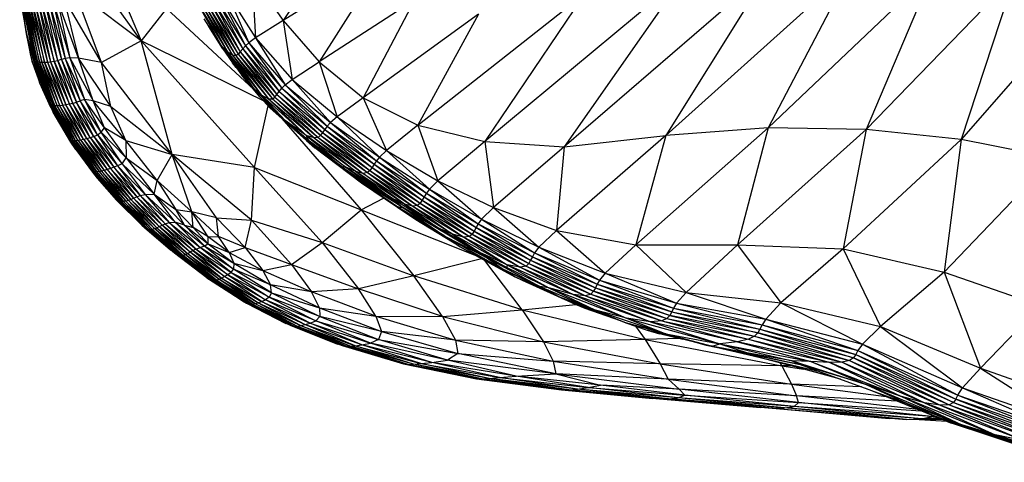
# Paper-space layout '_Inferior' of a CAD drawing. Header units: millimetres. Extents: x -50 to 1200, y -138 to 1808.
# Tile 9 of 26: x 420 to 493, y -130 to -97. Entities that reach past the tile are written whole.
import ezdxf

# ---------------------------------------------------------------- set-up
doc = ezdxf.new("R2010")
doc.units = ezdxf.units.MM

psp = doc.layouts.new('_Inferior')

# ---------------------------------------------------------------- linework, layer by layer
at = {"color": 7, "linetype": 'Continuous', "lineweight": 25}
for p, q in [((423.352, -85.017), (429.234, -98.8)), ((444.847, -89.536), (439.657, -97.309)), ((429.234, -98.8), (423.504, -90.789)), ((447.205, -92.632), (439.657, -97.309)), ((447.205, -92.632), (442.302, -100.342)), ((475.314, -93.627), (460.279, -106.581)), ((481.379, -93.502), (467.745, -105.741)), ((475.314, -93.627), (467.745, -105.741)), ((481.379, -93.502), (475.241, -105.184)), ((487.382, -93.658), (475.241, -105.184)), ((487.382, -93.658), (482.438, -105.307)), ((437.373, -94.099), (437.629, -98.579)), ((437.373, -94.099), (439.657, -97.309)), ((469.035, -94.083), (454.457, -106.179)), ((469.035, -94.083), (460.279, -106.581)), ((493.364, -94.056), (482.438, -105.307)), ((493.364, -94.056), (489.422, -106.037)), ((499.551, -94.466), (489.422, -106.037)), ((420.803, -98.28), (420.315, -95.141)), ((429.234, -98.8), (424.341, -95.12)), ((426.309, -100.401), (424.341, -95.12)), ((435.499, -95.24), (437.629, -98.579)), ((435.499, -95.24), (437.13, -98.94)), ((449.539, -104.991), (461.818, -95.3)), ((461.818, -95.3), (454.457, -106.179)), ((420.541, -95.886), (421.492, -100.304)), ((420.541, -95.886), (421.412, -100.326)), ((420.619, -95.919), (421.611, -100.335)), ((420.619, -95.919), (421.492, -100.304)), ((420.728, -95.964), (421.758, -100.36)), ((421.611, -100.335), (420.728, -95.964)), ((420.865, -95.999), (421.931, -100.374)), ((421.758, -100.36), (420.865, -95.999)), ((421.03, -96.022), (422.129, -100.374)), ((421.931, -100.374), (421.03, -96.022)), ((421.221, -96.032), (422.349, -100.362)), ((422.129, -100.374), (421.221, -96.032)), ((421.436, -96.029), (422.588, -100.336)), ((421.436, -96.029), (422.349, -100.362)), ((421.672, -96.012), (422.842, -100.296)), ((421.672, -96.012), (422.588, -100.336)), ((423.109, -100.244), (421.925, -95.983)), ((422.842, -100.296), (421.925, -95.983)), ((422.19, -95.94), (423.382, -100.179)), ((423.109, -100.244), (422.19, -95.94)), ((422.464, -95.886), (423.663, -100.102)), ((422.464, -95.886), (423.382, -100.179)), ((422.745, -95.821), (424.003, -100.042)), ((422.745, -95.821), (423.663, -100.102)), ((424.623, -100.066), (423.056, -95.742)), ((423.056, -95.742), (424.003, -100.042)), ((426.309, -100.401), (423.515, -95.586)), ((423.515, -95.586), (424.623, -100.066)), ((433.296, -95.914), (435.564, -99.604)), ((433.296, -95.914), (435.108, -99.144)), ((434.574, -95.98), (436.683, -99.39)), ((434.574, -95.98), (436.505, -99.598)), ((434.787, -95.775), (436.886, -99.171)), ((434.787, -95.775), (436.683, -99.39)), ((435.035, -95.56), (437.13, -98.94)), ((435.035, -95.56), (436.886, -99.171)), ((449.304, -95.817), (442.302, -100.342)), ((449.304, -95.817), (445.537, -102.989)), ((420.479, -96.396), (420.803, -98.28)), ((420.512, -96.133), (421.412, -100.326)), ((420.512, -96.133), (421.455, -100.734)), ((420.803, -98.28), (420.512, -96.133)), ((431.095, -96.422), (429.234, -98.8)), ((437.492, -102.367), (431.095, -96.422)), ((433.785, -96.365), (435.931, -99.864)), ((433.785, -96.365), (435.564, -99.604)), ((434.043, -96.448), (436.178, -99.899)), ((434.043, -96.448), (435.931, -99.864)), ((434.219, -96.348), (436.347, -99.781)), ((434.219, -96.348), (436.178, -99.899)), ((434.386, -96.176), (436.505, -99.598)), ((434.386, -96.176), (436.347, -99.781)), ((435.108, -99.144), (433.846, -97.199)), ((439.657, -97.309), (437.629, -98.579)), ((439.657, -97.309), (440.315, -101.636)), ((439.657, -97.309), (442.302, -100.342)), ((454.001, -96.859), (445.537, -102.989)), ((454.001, -96.859), (449.539, -104.991)), ((420.803, -98.28), (421.455, -100.734)), ((421.254, -100.414), (420.803, -98.28)), ((435.219, -99.4), (434.2, -97.744)), ((420.921, -98.839), (421.086, -99.754)), ((429.234, -98.8), (426.309, -100.401)), ((431.51, -107.132), (429.234, -98.8)), ((437.547, -108.084), (429.234, -98.8)), ((438.209, -103.2), (429.234, -98.8)), ((437.13, -98.94), (436.886, -99.171)), ((437.629, -98.579), (437.13, -98.94)), ((437.13, -98.94), (439.799, -102.03)), ((437.13, -98.94), (439.561, -102.277)), ((437.629, -98.579), (440.315, -101.636)), ((437.629, -98.579), (439.799, -102.03)), ((435.564, -99.604), (435.108, -99.144)), ((437.525, -102.34), (435.108, -99.144)), ((435.108, -99.144), (436.606, -101.289)), ((435.219, -99.4), (436.606, -101.289)), ((435.219, -99.4), (435.94, -100.412)), ((435.564, -99.604), (438.048, -102.755)), ((435.564, -99.604), (437.525, -102.34)), ((435.931, -99.864), (435.564, -99.604)), ((436.505, -99.598), (436.347, -99.781)), ((436.683, -99.39), (436.505, -99.598)), ((436.505, -99.598), (439.198, -102.728)), ((436.505, -99.598), (439.046, -102.923)), ((436.886, -99.171), (436.683, -99.39)), ((436.683, -99.39), (439.367, -102.509)), ((436.683, -99.39), (439.198, -102.728)), ((436.886, -99.171), (439.561, -102.277)), ((436.886, -99.171), (439.367, -102.509)), ((421.086, -99.754), (421.254, -100.414)), ((421.254, -100.414), (421.789, -101.91)), ((421.412, -100.326), (421.492, -100.304)), ((421.455, -100.734), (421.412, -100.326)), ((421.412, -100.326), (422.649, -103.542)), ((421.412, -100.326), (422.607, -103.617)), ((421.492, -100.304), (421.611, -100.335)), ((421.492, -100.304), (422.761, -103.556)), ((421.492, -100.304), (422.649, -103.542)), ((421.611, -100.335), (421.758, -100.36)), ((421.611, -100.335), (422.904, -103.572)), ((421.611, -100.335), (422.761, -103.556)), ((421.758, -100.36), (421.931, -100.374)), ((421.758, -100.36), (423.073, -103.577)), ((422.904, -103.572), (421.758, -100.36)), ((421.931, -100.374), (422.129, -100.374)), ((421.931, -100.374), (423.265, -103.568)), ((423.073, -103.577), (421.931, -100.374)), ((422.129, -100.374), (422.349, -100.362)), ((422.129, -100.374), (423.479, -103.545)), ((423.265, -103.568), (422.129, -100.374)), ((422.349, -100.362), (422.588, -100.336)), ((422.349, -100.362), (423.712, -103.507)), ((422.349, -100.362), (423.479, -103.545)), ((422.588, -100.336), (422.842, -100.296)), ((422.588, -100.336), (423.959, -103.456)), ((422.588, -100.336), (423.712, -103.507)), ((422.842, -100.296), (423.109, -100.244)), ((422.842, -100.296), (424.217, -103.392)), ((423.959, -103.456), (422.842, -100.296)), ((423.382, -100.179), (423.109, -100.244)), ((423.109, -100.244), (424.483, -103.313)), ((424.217, -103.392), (423.109, -100.244)), ((423.663, -100.102), (423.382, -100.179)), ((423.382, -100.179), (424.754, -103.212)), ((423.382, -100.179), (424.483, -103.313)), ((424.003, -100.042), (423.663, -100.102)), ((423.663, -100.102), (425.06, -103.099)), ((423.663, -100.102), (424.754, -103.212)), ((424.623, -100.066), (424.003, -100.042)), ((424.003, -100.042), (425.7, -103.21)), ((424.003, -100.042), (425.06, -103.099)), ((426.309, -100.401), (424.623, -100.066)), ((427.013, -103.608), (424.623, -100.066)), ((425.7, -103.21), (424.623, -100.066)), ((431.51, -107.132), (426.309, -100.401)), ((427.013, -103.608), (426.309, -100.401)), ((436.178, -99.899), (435.931, -99.864)), ((435.931, -99.864), (438.586, -103.058)), ((435.931, -99.864), (438.048, -102.755)), ((436.208, -100.747), (435.94, -100.412)), ((436.347, -99.781), (436.178, -99.899)), ((436.178, -99.899), (438.873, -103.06)), ((436.178, -99.899), (438.586, -103.058)), ((436.347, -99.781), (439.046, -102.923)), ((436.347, -99.781), (438.873, -103.06)), ((440.315, -101.636), (442.302, -100.342)), ((442.302, -100.342), (443.62, -104.37)), ((442.302, -100.342), (445.537, -102.989)), ((421.455, -100.734), (422.607, -103.617)), ((422.774, -104.04), (421.455, -100.734)), ((421.789, -101.91), (421.455, -100.734)), ((437.956, -102.93), (436.606, -101.289)), ((437.525, -102.34), (436.606, -101.289)), ((439.799, -102.03), (440.315, -101.636)), ((440.315, -101.636), (443.62, -104.37)), ((440.315, -101.636), (443.117, -104.792)), ((421.789, -101.91), (422.774, -104.04)), ((422.605, -103.7), (421.789, -101.91)), ((438.048, -102.755), (437.525, -102.34)), ((439.797, -104.635), (437.525, -102.34)), ((439.198, -102.728), (439.367, -102.509)), ((439.367, -102.509), (439.561, -102.277)), ((439.367, -102.509), (442.707, -105.297)), ((439.367, -102.509), (442.545, -105.526)), ((439.561, -102.277), (439.799, -102.03)), ((439.561, -102.277), (442.889, -105.054)), ((439.561, -102.277), (442.707, -105.297)), ((439.799, -102.03), (443.117, -104.792)), ((439.799, -102.03), (442.889, -105.054)), ((422.205, -102.824), (422.282, -103.019)), ((422.282, -103.019), (422.605, -103.7)), ((424.483, -103.313), (424.217, -103.392)), ((424.754, -103.212), (424.483, -103.313)), ((426.021, -105.7), (424.483, -103.313)), ((425.751, -105.811), (424.483, -103.313)), ((425.06, -103.099), (424.754, -103.212)), ((426.291, -105.51), (424.754, -103.212)), ((426.021, -105.7), (424.754, -103.212)), ((425.7, -103.21), (425.06, -103.099)), ((426.291, -105.51), (425.06, -103.099)), ((426.537, -105.192), (425.06, -103.099)), ((427.013, -103.608), (425.7, -103.21)), ((426.537, -105.192), (425.7, -103.21)), ((428.11, -106.108), (425.7, -103.21)), ((437.956, -102.93), (440.371, -105.18)), ((441.362, -106.119), (437.956, -102.93)), ((438.681, -103.705), (437.956, -102.93)), ((441.332, -105.747), (438.048, -102.755)), ((438.048, -102.755), (439.797, -104.635)), ((438.048, -102.755), (438.586, -103.058)), ((438.586, -103.058), (438.873, -103.06)), ((438.586, -103.058), (441.919, -105.926)), ((438.586, -103.058), (441.332, -105.747)), ((438.873, -103.06), (439.046, -102.923)), ((438.873, -103.06), (442.218, -105.885)), ((438.873, -103.06), (441.919, -105.926)), ((439.046, -102.923), (439.198, -102.728)), ((439.046, -102.923), (442.395, -105.732)), ((439.046, -102.923), (442.218, -105.885)), ((439.198, -102.728), (442.545, -105.526)), ((439.198, -102.728), (442.395, -105.732)), ((445.537, -102.989), (443.62, -104.37)), ((445.537, -102.989), (447.232, -106.839)), ((445.537, -102.989), (449.539, -104.991)), ((422.605, -103.7), (422.669, -103.813)), ((422.649, -103.542), (422.607, -103.617)), ((422.607, -103.617), (422.774, -104.04)), ((424.04, -106.099), (422.607, -103.617)), ((424.072, -106.233), (422.607, -103.617)), ((422.761, -103.556), (422.649, -103.542)), ((424.125, -106.094), (422.649, -103.542)), ((424.04, -106.099), (422.649, -103.542)), ((422.904, -103.572), (422.761, -103.556)), ((424.253, -106.106), (422.761, -103.556)), ((424.125, -106.094), (422.761, -103.556)), ((424.072, -106.233), (422.774, -104.04)), ((422.774, -104.04), (423.405, -105.111)), ((423.073, -103.577), (422.904, -103.572)), ((424.408, -106.108), (422.904, -103.572)), ((424.253, -106.106), (422.904, -103.572)), ((423.265, -103.568), (423.073, -103.577)), ((424.588, -106.095), (423.073, -103.577)), ((424.408, -106.108), (423.073, -103.577)), ((423.479, -103.545), (423.265, -103.568)), ((424.789, -106.067), (423.265, -103.568)), ((424.588, -106.095), (423.265, -103.568)), ((423.712, -103.507), (423.479, -103.545)), ((425.008, -106.024), (423.479, -103.545)), ((424.789, -106.067), (423.479, -103.545)), ((423.959, -103.456), (423.712, -103.507)), ((425.244, -105.967), (423.712, -103.507)), ((425.008, -106.024), (423.712, -103.507)), ((424.217, -103.392), (423.959, -103.456)), ((425.492, -105.896), (423.959, -103.456)), ((425.244, -105.967), (423.959, -103.456)), ((425.751, -105.811), (424.217, -103.392)), ((425.492, -105.896), (424.217, -103.392)), ((427.013, -103.608), (431.51, -107.132)), ((428.11, -106.108), (427.013, -103.608)), ((437.547, -108.084), (438.552, -103.567)), ((441.362, -106.119), (438.681, -103.705)), ((439.552, -104.489), (445.391, -111.184)), ((441.332, -105.747), (439.797, -104.635)), ((441.522, -106.101), (439.797, -104.635)), ((439.797, -104.635), (440.371, -105.18)), ((443.117, -104.792), (442.889, -105.054)), ((443.62, -104.37), (443.117, -104.792)), ((443.117, -104.792), (446.716, -107.324)), ((443.117, -104.792), (446.501, -107.601)), ((443.62, -104.37), (447.232, -106.839)), ((443.62, -104.37), (446.716, -107.324)), ((423.455, -105.19), (423.405, -105.111)), ((426.021, -105.7), (426.291, -105.51)), ((426.291, -105.51), (426.537, -105.192)), ((428.127, -107.382), (426.291, -105.51)), ((427.839, -107.826), (426.291, -105.51)), ((428.11, -106.108), (426.537, -105.192)), ((428.127, -107.382), (426.537, -105.192)), ((441.522, -106.101), (440.371, -105.18)), ((441.362, -106.119), (440.371, -105.18)), ((442.707, -105.297), (442.545, -105.526)), ((442.889, -105.054), (442.707, -105.297)), ((442.707, -105.297), (446.33, -107.855)), ((442.707, -105.297), (446.176, -108.094)), ((442.889, -105.054), (446.501, -107.601)), ((442.889, -105.054), (446.33, -107.855)), ((449.539, -104.991), (447.232, -106.839)), ((449.539, -104.991), (454.457, -106.179)), ((449.539, -104.991), (451.015, -109.066)), ((475.241, -105.184), (465.547, -113.762)), ((475.241, -105.184), (467.745, -105.741)), ((475.241, -105.184), (472.996, -113.754)), ((482.438, -105.307), (472.996, -113.754)), ((482.438, -105.307), (475.241, -105.184)), ((482.438, -105.307), (480.747, -114.052)), ((489.422, -106.037), (482.438, -105.307)), ((424.04, -106.099), (424.125, -106.094)), ((424.072, -106.233), (424.04, -106.099)), ((424.04, -106.099), (425.73, -108.388)), ((424.04, -106.099), (425.669, -108.402)), ((424.072, -106.233), (425.669, -108.402)), ((424.072, -106.233), (425.729, -108.532)), ((424.446, -106.781), (424.072, -106.233)), ((424.125, -106.094), (424.253, -106.106)), ((424.125, -106.094), (425.841, -108.398)), ((424.125, -106.094), (425.73, -108.388)), ((424.253, -106.106), (424.408, -106.108)), ((424.253, -106.106), (425.98, -108.399)), ((424.253, -106.106), (425.841, -108.398)), ((424.408, -106.108), (424.588, -106.095)), ((424.408, -106.108), (426.141, -108.383)), ((424.408, -106.108), (425.98, -108.399)), ((424.588, -106.095), (424.789, -106.067)), ((424.588, -106.095), (426.323, -108.351)), ((424.588, -106.095), (426.141, -108.383)), ((424.789, -106.067), (425.008, -106.024)), ((424.789, -106.067), (426.525, -108.303)), ((424.789, -106.067), (426.323, -108.351)), ((425.008, -106.024), (425.244, -105.967)), ((425.008, -106.024), (426.743, -108.239)), ((425.008, -106.024), (426.525, -108.303)), ((425.244, -105.967), (425.492, -105.896)), ((425.244, -105.967), (426.975, -108.161)), ((425.244, -105.967), (426.743, -108.239)), ((425.492, -105.896), (425.751, -105.811)), ((425.492, -105.896), (427.222, -108.071)), ((425.492, -105.896), (426.975, -108.161)), ((425.751, -105.811), (426.021, -105.7)), ((425.751, -105.811), (427.5, -107.97)), ((425.751, -105.811), (427.222, -108.071)), ((426.021, -105.7), (427.839, -107.826)), ((426.021, -105.7), (427.5, -107.97)), ((428.11, -106.108), (431.51, -107.132)), ((428.11, -106.108), (428.127, -107.382)), ((430.409, -109.037), (428.11, -106.108)), ((441.919, -105.926), (441.332, -105.747)), ((444.991, -108.39), (441.332, -105.747)), ((441.332, -105.747), (444.193, -108.033)), ((441.332, -105.747), (441.522, -106.101)), ((444.991, -108.872), (441.362, -106.119)), ((444.013, -108.056), (441.362, -106.119)), ((441.362, -106.119), (441.972, -106.657)), ((444.193, -108.033), (441.522, -106.101)), ((441.696, -106.226), (444.013, -108.056)), ((442.218, -105.885), (441.919, -105.926)), ((441.919, -105.926), (445.532, -108.521)), ((441.919, -105.926), (444.991, -108.39)), ((442.395, -105.732), (442.218, -105.885)), ((442.218, -105.885), (445.84, -108.467)), ((442.218, -105.885), (445.532, -108.521)), ((442.545, -105.526), (442.395, -105.732)), ((442.395, -105.732), (446.027, -108.307)), ((442.395, -105.732), (445.84, -108.467)), ((442.545, -105.526), (446.176, -108.094)), ((442.545, -105.526), (446.027, -108.307)), ((454.457, -106.179), (451.015, -109.066)), ((454.457, -106.179), (455.084, -111.033)), ((454.457, -106.179), (460.279, -106.581)), ((467.745, -105.741), (459.711, -112.717)), ((460.279, -106.581), (467.745, -105.741)), ((467.745, -105.741), (465.547, -113.762)), ((489.422, -106.037), (480.747, -114.052)), ((489.422, -106.037), (488.164, -115.763)), ((496.187, -107.376), (489.422, -106.037)), ((424.446, -106.781), (425.729, -108.532)), ((444.991, -108.872), (441.972, -106.657)), ((445.402, -109.241), (441.972, -106.657)), ((447.232, -106.839), (446.716, -107.324)), ((447.232, -106.839), (451.015, -109.066)), ((447.232, -106.839), (450.389, -109.684)), ((460.279, -106.581), (455.084, -111.033)), ((460.279, -106.581), (459.711, -112.717)), ((427.839, -107.826), (428.127, -107.382)), ((428.127, -107.382), (430.409, -109.037)), ((428.127, -107.382), (430.181, -110.058)), ((430.409, -109.037), (431.51, -107.132)), ((437.547, -108.084), (431.51, -107.132)), ((432.957, -111.348), (431.51, -107.132)), ((434.766, -111.787), (431.51, -107.132)), ((437.319, -111.95), (431.51, -107.132)), ((446.501, -107.601), (446.33, -107.855)), ((446.716, -107.324), (446.501, -107.601)), ((446.501, -107.601), (450.175, -109.985)), ((446.501, -107.601), (450.013, -110.249)), ((446.716, -107.324), (450.389, -109.684)), ((446.716, -107.324), (450.175, -109.985)), ((496.187, -107.376), (488.164, -115.763)), ((425.73, -108.388), (425.669, -108.402)), ((425.669, -108.402), (425.729, -108.532)), ((425.669, -108.402), (427.556, -110.553)), ((425.669, -108.402), (427.468, -110.518)), ((425.841, -108.398), (425.73, -108.388)), ((425.73, -108.388), (427.667, -110.582)), ((425.73, -108.388), (427.556, -110.553)), ((425.98, -108.399), (425.841, -108.398)), ((425.841, -108.398), (427.793, -110.592)), ((425.841, -108.398), (427.667, -110.582)), ((426.141, -108.383), (425.98, -108.399)), ((425.98, -108.399), (427.935, -110.581)), ((425.98, -108.399), (427.793, -110.592)), ((426.323, -108.351), (426.141, -108.383)), ((426.141, -108.383), (428.095, -110.549)), ((426.141, -108.383), (427.935, -110.581)), ((426.525, -108.303), (426.323, -108.351)), ((426.323, -108.351), (428.273, -110.498)), ((426.323, -108.351), (428.095, -110.549)), ((426.743, -108.239), (426.525, -108.303)), ((426.525, -108.303), (428.468, -110.429)), ((426.525, -108.303), (428.273, -110.498)), ((426.975, -108.161), (426.743, -108.239)), ((426.743, -108.239), (428.678, -110.344)), ((426.743, -108.239), (428.468, -110.429)), ((427.222, -108.071), (426.975, -108.161)), ((426.975, -108.161), (428.904, -110.247)), ((426.975, -108.161), (428.678, -110.344)), ((427.5, -107.97), (427.222, -108.071)), ((427.222, -108.071), (429.166, -110.148)), ((427.222, -108.071), (428.904, -110.247)), ((427.839, -107.826), (427.5, -107.97)), ((427.5, -107.97), (429.528, -110.071)), ((427.5, -107.97), (429.166, -110.148)), ((427.839, -107.826), (430.181, -110.058)), ((427.839, -107.826), (429.528, -110.071)), ((437.319, -111.95), (437.547, -108.084)), ((437.547, -108.084), (445.391, -111.184)), ((437.547, -108.084), (442.519, -113.595)), ((444.193, -108.033), (444.013, -108.056)), ((444.991, -108.872), (444.013, -108.056)), ((444.013, -108.056), (448.437, -111.019)), ((447.626, -110.338), (444.193, -108.033)), ((444.193, -108.033), (448.437, -111.019)), ((444.991, -108.39), (444.193, -108.033)), ((448.557, -110.773), (444.991, -108.39)), ((444.991, -108.39), (447.626, -110.338)), ((445.532, -108.521), (444.991, -108.39)), ((446.027, -108.307), (445.84, -108.467)), ((446.176, -108.094), (446.027, -108.307)), ((446.027, -108.307), (449.721, -110.717)), ((446.027, -108.307), (449.52, -110.88)), ((446.33, -107.855), (446.176, -108.094)), ((446.176, -108.094), (449.867, -110.497)), ((446.176, -108.094), (449.721, -110.717)), ((446.33, -107.855), (450.013, -110.249)), ((446.33, -107.855), (449.867, -110.497)), ((425.729, -108.532), (427.468, -110.518)), ((425.729, -108.532), (427.411, -110.479)), ((425.729, -108.532), (426.003, -108.864)), ((426.003, -108.864), (427.411, -110.479)), ((430.181, -110.058), (430.409, -109.037)), ((430.409, -109.037), (432.957, -111.348)), ((430.409, -109.037), (431.767, -111.177)), ((448.437, -111.019), (444.991, -108.872)), ((447.988, -110.96), (444.991, -108.872)), ((444.991, -108.872), (445.402, -109.241)), ((445.84, -108.467), (445.532, -108.521)), ((445.532, -108.521), (449.161, -110.922)), ((448.557, -110.773), (445.532, -108.521)), ((445.84, -108.467), (449.52, -110.88)), ((445.84, -108.467), (449.161, -110.922)), ((451.015, -109.066), (450.389, -109.684)), ((451.015, -109.066), (455.084, -111.033)), ((451.015, -109.066), (454.207, -111.885)), ((447.988, -110.96), (445.402, -109.241)), ((448.886, -111.597), (445.402, -109.241)), ((450.389, -109.684), (450.175, -109.985)), ((450.389, -109.684), (454.207, -111.885)), ((450.389, -109.684), (453.968, -112.224)), ((427.468, -110.518), (427.411, -110.479)), ((429.278, -112.317), (427.411, -110.479)), ((427.556, -110.553), (427.468, -110.518)), ((429.476, -112.483), (427.468, -110.518)), ((429.278, -112.317), (427.468, -110.518)), ((427.667, -110.582), (427.556, -110.553)), ((429.635, -112.58), (427.556, -110.553)), ((429.476, -112.483), (427.556, -110.553)), ((428.095, -110.549), (427.935, -110.581)), ((428.095, -110.549), (428.273, -110.498)), ((430.204, -112.573), (428.095, -110.549)), ((430.049, -112.617), (428.095, -110.549)), ((428.273, -110.498), (428.468, -110.429)), ((428.273, -110.498), (430.376, -112.507)), ((428.273, -110.498), (430.204, -112.573)), ((428.468, -110.429), (428.678, -110.344)), ((428.468, -110.429), (430.563, -112.423)), ((428.468, -110.429), (430.376, -112.507)), ((428.678, -110.344), (428.904, -110.247)), ((428.678, -110.344), (430.768, -112.323)), ((428.678, -110.344), (430.563, -112.423)), ((428.904, -110.247), (429.166, -110.148)), ((428.904, -110.247), (430.999, -112.216)), ((428.904, -110.247), (430.768, -112.323)), ((429.166, -110.148), (429.528, -110.071)), ((429.166, -110.148), (431.291, -112.126)), ((429.166, -110.148), (430.999, -112.216)), ((429.528, -110.071), (430.181, -110.058)), ((429.528, -110.071), (431.725, -112.109)), ((429.528, -110.071), (431.291, -112.126)), ((430.181, -110.058), (431.767, -111.177)), ((431.725, -112.109), (430.181, -110.058)), ((430.181, -110.058), (432.401, -112.315)), ((445.391, -111.184), (447.025, -110.338)), ((448.557, -110.773), (447.626, -110.338)), ((451.053, -112.528), (447.626, -110.338)), ((447.626, -110.338), (448.437, -111.019)), ((449.867, -110.497), (449.721, -110.717)), ((450.013, -110.249), (449.867, -110.497)), ((449.867, -110.497), (453.673, -112.754)), ((449.867, -110.497), (453.532, -112.983)), ((450.175, -109.985), (450.013, -110.249)), ((450.013, -110.249), (453.811, -112.498)), ((450.013, -110.249), (453.673, -112.754)), ((450.175, -109.985), (453.968, -112.224)), ((450.175, -109.985), (453.811, -112.498)), ((427.793, -110.592), (427.667, -110.582)), ((429.772, -112.626), (427.667, -110.582)), ((429.635, -112.58), (427.667, -110.582)), ((427.935, -110.581), (427.793, -110.592)), ((429.906, -112.636), (427.793, -110.592)), ((429.772, -112.626), (427.793, -110.592)), ((430.049, -112.617), (427.935, -110.581)), ((429.906, -112.636), (427.935, -110.581)), ((431.767, -111.177), (432.957, -111.348)), ((432.401, -112.315), (431.767, -111.177)), ((431.767, -111.177), (433.057, -112.486)), ((442.519, -113.595), (445.391, -111.184)), ((445.391, -111.184), (449.254, -116.04)), ((445.391, -111.184), (453.681, -114.494)), ((451.51, -113.126), (447.988, -110.96)), ((447.988, -110.96), (448.437, -111.019)), ((448.886, -111.597), (447.988, -110.96)), ((448.437, -111.019), (454.475, -114.644)), ((448.437, -111.019), (451.51, -113.126)), ((451.053, -112.528), (448.437, -111.019)), ((452.095, -112.976), (448.557, -110.773)), ((448.557, -110.773), (451.053, -112.528)), ((449.161, -110.922), (448.557, -110.773)), ((449.52, -110.88), (449.161, -110.922)), ((449.161, -110.922), (452.912, -113.198)), ((449.161, -110.922), (452.095, -112.976)), ((449.721, -110.717), (449.52, -110.88)), ((449.52, -110.88), (453.327, -113.155)), ((449.52, -110.88), (452.912, -113.198)), ((449.721, -110.717), (453.532, -112.983)), ((449.721, -110.717), (453.327, -113.155)), ((455.084, -111.033), (454.207, -111.885)), ((455.084, -111.033), (458.409, -113.944)), ((455.084, -111.033), (459.711, -112.717)), ((434.766, -111.787), (432.957, -111.348)), ((433.057, -112.486), (432.957, -111.348)), ((434.9, -113.158), (432.957, -111.348)), ((434.142, -113.185), (432.957, -111.348)), ((434.766, -111.787), (437.319, -111.95)), ((434.9, -113.158), (434.766, -111.787)), ((436.858, -113.952), (434.766, -111.787)), ((436.858, -113.952), (437.319, -111.95)), ((437.319, -111.95), (442.519, -113.595)), ((437.319, -111.95), (440.27, -115.194)), ((452.637, -113.897), (448.886, -111.597)), ((451.51, -113.126), (448.886, -111.597)), ((449.389, -111.92), (448.886, -111.597)), ((452.637, -113.897), (449.389, -111.92)), ((454.207, -111.885), (453.968, -112.224)), ((454.207, -111.885), (458.409, -113.944)), ((454.207, -111.885), (458.106, -114.346)), ((429.278, -112.317), (429.476, -112.483)), ((431.395, -114.14), (429.278, -112.317)), ((429.476, -112.483), (429.635, -112.58)), ((431.667, -114.361), (429.476, -112.483)), ((429.476, -112.483), (431.395, -114.14)), ((429.635, -112.58), (429.772, -112.626)), ((429.635, -112.58), (431.853, -114.481)), ((431.667, -114.361), (429.635, -112.58)), ((429.772, -112.626), (429.906, -112.636)), ((432.009, -114.536), (429.772, -112.626)), ((431.853, -114.481), (429.772, -112.626)), ((429.906, -112.636), (430.049, -112.617)), ((432.154, -114.546), (429.906, -112.636)), ((432.009, -114.536), (429.906, -112.636)), ((430.049, -112.617), (430.204, -112.573)), ((430.049, -112.617), (432.3, -114.521)), ((432.154, -114.546), (430.049, -112.617)), ((430.204, -112.573), (430.376, -112.507)), ((432.456, -114.469), (430.204, -112.573)), ((432.3, -114.521), (430.204, -112.573)), ((430.376, -112.507), (430.563, -112.423)), ((430.376, -112.507), (432.628, -114.392)), ((430.376, -112.507), (432.456, -114.469)), ((430.563, -112.423), (430.768, -112.323)), ((432.82, -114.297), (430.563, -112.423)), ((432.628, -114.392), (430.563, -112.423)), ((430.768, -112.323), (430.999, -112.216)), ((433.034, -114.186), (430.768, -112.323)), ((430.768, -112.323), (432.82, -114.297)), ((430.999, -112.216), (431.291, -112.126)), ((430.999, -112.216), (433.278, -114.068)), ((430.999, -112.216), (433.034, -114.186)), ((431.291, -112.126), (431.725, -112.109)), ((431.291, -112.126), (433.565, -113.959)), ((431.291, -112.126), (433.278, -114.068)), ((432.401, -112.315), (431.725, -112.109)), ((431.725, -112.109), (433.893, -113.863)), ((433.565, -113.959), (431.725, -112.109)), ((432.401, -112.315), (433.057, -112.486)), ((432.401, -112.315), (433.893, -113.863)), ((432.401, -112.315), (434.151, -113.68)), ((434.142, -113.185), (433.057, -112.486)), ((434.151, -113.68), (433.057, -112.486)), ((452.095, -112.976), (451.053, -112.528)), ((454.086, -114.322), (451.053, -112.528)), ((451.053, -112.528), (454.475, -114.644)), ((453.811, -112.498), (453.673, -112.754)), ((453.968, -112.224), (453.811, -112.498)), ((453.811, -112.498), (457.947, -114.633)), ((453.811, -112.498), (457.813, -114.896)), ((453.968, -112.224), (458.106, -114.346)), ((453.968, -112.224), (457.947, -114.633)), ((459.711, -112.717), (458.409, -113.944)), ((459.711, -112.717), (463.296, -115.833)), ((459.711, -112.717), (465.547, -113.762)), ((434.142, -113.185), (434.9, -113.158)), ((434.151, -113.68), (434.142, -113.185)), ((435.68, -114.324), (434.142, -113.185)), ((436.858, -113.952), (434.9, -113.158)), ((435.68, -114.324), (434.9, -113.158)), ((451.51, -113.126), (454.475, -114.644)), ((451.51, -113.126), (455.73, -115.533)), ((451.51, -113.126), (452.637, -113.897)), ((452.912, -113.198), (452.095, -112.976)), ((456.106, -115.224), (452.095, -112.976)), ((452.095, -112.976), (454.086, -114.322)), ((453.327, -113.155), (452.912, -113.198)), ((452.912, -113.198), (457.055, -115.393)), ((452.912, -113.198), (456.106, -115.224)), ((453.532, -112.983), (453.327, -113.155)), ((453.327, -113.155), (457.481, -115.32)), ((453.327, -113.155), (457.055, -115.393)), ((453.673, -112.754), (453.532, -112.983)), ((453.532, -112.983), (457.679, -115.133)), ((453.532, -112.983), (457.481, -115.32)), ((453.673, -112.754), (457.813, -114.896)), ((453.673, -112.754), (457.679, -115.133)), ((431.667, -114.361), (431.395, -114.14)), ((433.034, -114.186), (432.82, -114.297)), ((433.278, -114.068), (433.034, -114.186)), ((435.595, -115.958), (433.034, -114.186)), ((433.034, -114.186), (435.352, -116.089)), ((433.278, -114.068), (433.565, -113.959)), ((433.278, -114.068), (435.834, -115.788)), ((433.278, -114.068), (435.595, -115.958)), ((433.893, -113.863), (433.565, -113.959)), ((436.014, -115.538), (433.565, -113.959)), ((435.834, -115.788), (433.565, -113.959)), ((434.151, -113.68), (433.893, -113.863)), ((433.893, -113.863), (436.022, -115.102)), ((433.893, -113.863), (436.014, -115.538)), ((434.151, -113.68), (435.68, -114.324)), ((434.151, -113.68), (436.022, -115.102)), ((435.68, -114.324), (436.858, -113.952)), ((436.858, -113.952), (440.27, -115.194)), ((436.858, -113.952), (438.155, -115.641)), ((440.27, -115.194), (442.519, -113.595)), ((442.519, -113.595), (449.254, -116.04)), ((442.519, -113.595), (445.18, -116.98)), ((452.637, -113.897), (455.73, -115.533)), ((452.637, -113.897), (456.664, -116.097)), ((452.637, -113.897), (453.156, -114.212)), ((458.409, -113.944), (458.106, -114.346)), ((458.409, -113.944), (463.296, -115.833)), ((458.409, -113.944), (462.875, -116.343)), ((465.547, -113.762), (463.296, -115.833)), ((465.547, -113.762), (472.996, -113.754)), ((465.547, -113.762), (469.234, -117.259)), ((472.996, -113.754), (469.234, -117.259)), ((472.996, -113.754), (476.193, -118.014)), ((472.996, -113.754), (480.747, -114.052)), ((480.747, -114.052), (476.193, -118.014)), ((480.747, -114.052), (483.502, -119.76)), ((480.747, -114.052), (488.164, -115.763)), ((431.853, -114.481), (431.667, -114.361)), ((434.042, -116.188), (431.667, -114.361)), ((431.853, -114.481), (432.009, -114.536)), ((431.853, -114.481), (434.25, -116.309)), ((434.042, -116.188), (431.853, -114.481)), ((432.009, -114.536), (432.154, -114.546)), ((434.433, -116.367), (432.009, -114.536)), ((434.25, -116.309), (432.009, -114.536)), ((432.154, -114.546), (432.3, -114.521)), ((434.597, -116.374), (432.154, -114.546)), ((434.433, -116.367), (432.154, -114.546)), ((432.3, -114.521), (432.456, -114.469)), ((432.3, -114.521), (434.758, -116.343)), ((434.597, -116.374), (432.3, -114.521)), ((432.456, -114.469), (432.628, -114.392)), ((434.931, -116.281), (432.456, -114.469)), ((434.758, -116.343), (432.456, -114.469)), ((432.628, -114.392), (432.82, -114.297)), ((432.628, -114.392), (435.128, -116.196)), ((434.931, -116.281), (432.628, -114.392)), ((435.352, -116.089), (432.82, -114.297)), ((435.128, -116.196), (432.82, -114.297)), ((435.68, -114.324), (436.022, -115.102)), ((435.68, -114.324), (438.155, -115.641)), ((454.221, -114.784), (449.254, -116.04)), ((453.156, -114.212), (456.664, -116.097)), ((456.106, -115.224), (454.086, -114.322)), ((454.086, -114.322), (456.065, -115.431)), ((454.086, -114.322), (454.475, -114.644)), ((457.19, -118.533), (454.45, -114.907)), ((454.475, -114.644), (458.488, -116.817)), ((456.065, -115.431), (454.475, -114.644)), ((455.73, -115.533), (454.475, -114.644)), ((457.813, -114.896), (457.679, -115.133)), ((457.947, -114.633), (457.813, -114.896)), ((457.813, -114.896), (462.569, -116.92)), ((457.813, -114.896), (462.436, -117.166)), ((458.106, -114.346), (457.947, -114.633)), ((457.947, -114.633), (462.703, -116.649)), ((457.947, -114.633), (462.569, -116.92)), ((458.106, -114.346), (462.875, -116.343)), ((458.106, -114.346), (462.703, -116.649)), ((435.834, -115.788), (436.014, -115.538)), ((436.022, -115.102), (436.014, -115.538)), ((438.717, -116.688), (436.014, -115.538)), ((438.805, -117.274), (436.014, -115.538)), ((436.022, -115.102), (438.155, -115.641)), ((436.022, -115.102), (438.717, -116.688)), ((438.155, -115.641), (440.27, -115.194)), ((440.27, -115.194), (445.18, -116.98)), ((440.27, -115.194), (441.741, -117.217)), ((458.488, -116.817), (455.73, -115.533)), ((459.963, -117.602), (455.73, -115.533)), ((456.664, -116.097), (455.73, -115.533)), ((456.106, -115.224), (456.065, -115.431)), ((456.065, -115.431), (459.158, -116.91)), ((457.055, -115.393), (456.106, -115.224)), ((460.935, -117.404), (456.106, -115.224)), ((456.106, -115.224), (459.158, -116.91)), ((457.481, -115.32), (457.055, -115.393)), ((457.055, -115.393), (461.849, -117.493)), ((457.055, -115.393), (460.935, -117.404)), ((457.679, -115.133), (457.481, -115.32)), ((457.481, -115.32), (462.248, -117.373)), ((457.481, -115.32), (461.849, -117.493)), ((457.679, -115.133), (462.436, -117.166)), ((457.679, -115.133), (462.248, -117.373)), ((434.042, -116.188), (434.25, -116.309)), ((436.71, -117.922), (434.042, -116.188)), ((434.25, -116.309), (434.433, -116.367)), ((434.25, -116.309), (436.97, -118.045)), ((436.71, -117.922), (434.25, -116.309)), ((434.597, -116.374), (434.758, -116.343)), ((434.758, -116.343), (434.931, -116.281)), ((434.758, -116.343), (437.578, -118.071)), ((437.384, -118.107), (434.758, -116.343)), ((434.931, -116.281), (435.128, -116.196)), ((437.799, -118.004), (434.931, -116.281)), ((437.578, -118.071), (434.931, -116.281)), ((435.128, -116.196), (435.352, -116.089)), ((435.128, -116.196), (438.062, -117.911)), ((437.799, -118.004), (435.128, -116.196)), ((435.595, -115.958), (435.352, -116.089)), ((438.357, -117.786), (435.352, -116.089)), ((438.062, -117.911), (435.352, -116.089)), ((435.834, -115.788), (435.595, -115.958)), ((438.636, -117.596), (435.595, -115.958)), ((435.595, -115.958), (438.357, -117.786)), ((435.834, -115.788), (438.805, -117.274)), ((435.834, -115.788), (438.636, -117.596)), ((438.155, -115.641), (438.717, -116.688)), ((438.155, -115.641), (441.741, -117.217)), ((449.254, -116.04), (445.18, -116.98)), ((457.19, -118.533), (449.254, -116.04)), ((451.351, -119.009), (449.254, -116.04)), ((461.122, -118.146), (456.664, -116.097)), ((459.963, -117.602), (456.664, -116.097)), ((457.211, -116.374), (456.664, -116.097)), ((462.875, -116.343), (462.703, -116.649)), ((463.296, -115.833), (462.875, -116.343)), ((462.875, -116.343), (468.526, -118.044)), ((462.875, -116.343), (468.315, -118.394)), ((463.296, -115.833), (469.234, -117.259)), ((463.296, -115.833), (468.526, -118.044)), ((488.164, -115.763), (483.502, -119.76)), ((488.164, -115.763), (490.848, -122.815)), ((488.164, -115.763), (495.245, -118.22)), ((434.433, -116.367), (434.597, -116.374)), ((437.19, -118.104), (434.433, -116.367)), ((436.97, -118.045), (434.433, -116.367)), ((437.384, -118.107), (434.597, -116.374)), ((437.19, -118.104), (434.597, -116.374)), ((441.741, -117.217), (438.717, -116.688)), ((438.805, -117.274), (438.717, -116.688)), ((442.315, -118.382), (438.717, -116.688)), ((445.18, -116.98), (441.741, -117.217)), ((451.351, -119.009), (445.18, -116.98)), ((446.459, -118.982), (445.18, -116.98)), ((461.122, -118.146), (457.211, -116.374)), ((459.158, -116.91), (458.488, -116.817)), ((458.488, -116.817), (462.587, -118.555)), ((459.963, -117.602), (458.488, -116.817)), ((460.935, -117.404), (459.158, -116.91)), ((459.158, -116.91), (464.856, -119.137)), ((459.158, -116.91), (462.587, -118.555)), ((462.569, -116.92), (462.436, -117.166)), ((462.703, -116.649), (462.569, -116.92)), ((462.569, -116.92), (468.174, -118.676)), ((462.569, -116.92), (468.03, -118.933)), ((462.703, -116.649), (468.315, -118.394)), ((462.703, -116.649), (468.174, -118.676)), ((438.062, -117.911), (438.357, -117.786)), ((438.636, -117.596), (438.357, -117.786)), ((442.05, -119.338), (438.357, -117.786)), ((441.636, -119.51), (438.357, -117.786)), ((438.805, -117.274), (438.636, -117.596)), ((442.34, -119.012), (438.636, -117.596)), ((438.636, -117.596), (442.05, -119.338)), ((438.805, -117.274), (442.315, -118.382)), ((438.805, -117.274), (442.34, -119.012)), ((442.315, -118.382), (441.741, -117.217)), ((446.459, -118.982), (441.741, -117.217)), ((462.587, -118.555), (459.963, -117.602)), ((464.803, -119.485), (459.963, -117.602)), ((461.122, -118.146), (459.963, -117.602)), ((466.619, -119.408), (460.935, -117.404)), ((460.935, -117.404), (464.856, -119.137)), ((461.849, -117.493), (460.935, -117.404)), ((462.248, -117.373), (461.849, -117.493)), ((461.849, -117.493), (467.439, -119.342)), ((461.849, -117.493), (466.619, -119.408)), ((462.436, -117.166), (462.248, -117.373)), ((462.248, -117.373), (467.826, -119.162)), ((462.248, -117.373), (467.439, -119.342)), ((468.03, -118.933), (462.436, -117.166)), ((462.436, -117.166), (467.826, -119.162)), ((469.234, -117.259), (468.526, -118.044)), ((469.234, -117.259), (475.079, -119.205)), ((469.234, -117.259), (476.193, -118.014)), ((436.71, -117.922), (436.97, -118.045)), ((439.861, -119.535), (436.71, -117.922)), ((436.97, -118.045), (437.19, -118.104)), ((436.97, -118.045), (440.175, -119.662)), ((436.97, -118.045), (439.861, -119.535)), ((437.19, -118.104), (437.384, -118.107)), ((440.43, -119.717), (437.19, -118.104)), ((440.175, -119.662), (437.19, -118.104)), ((437.384, -118.107), (437.578, -118.071)), ((440.665, -119.718), (437.384, -118.107)), ((440.43, -119.717), (437.384, -118.107)), ((437.578, -118.071), (437.799, -118.004)), ((437.578, -118.071), (440.923, -119.68)), ((440.665, -119.718), (437.578, -118.071)), ((437.799, -118.004), (438.062, -117.911)), ((441.242, -119.613), (437.799, -118.004)), ((440.923, -119.68), (437.799, -118.004)), ((438.062, -117.911), (441.636, -119.51)), ((441.242, -119.613), (438.062, -117.911)), ((442.315, -118.382), (446.459, -118.982)), ((442.315, -118.382), (442.34, -119.012)), ((442.315, -118.382), (446.865, -120.105)), ((457.19, -118.533), (461.128, -118.149)), ((464.803, -119.485), (461.122, -118.146)), ((461.822, -118.423), (461.122, -118.146)), ((463.928, -119.167), (461.822, -118.423)), ((468.315, -118.394), (468.174, -118.676)), ((468.526, -118.044), (468.315, -118.394)), ((468.315, -118.394), (474.802, -119.633)), ((468.315, -118.394), (474.651, -119.934)), ((468.526, -118.044), (475.079, -119.205)), ((468.526, -118.044), (474.802, -119.633)), ((476.193, -118.014), (475.079, -119.205)), ((476.193, -118.014), (482.174, -121.036)), ((476.193, -118.014), (483.502, -119.76)), ((490.848, -122.815), (495.245, -118.22)), ((442.34, -119.012), (442.05, -119.338)), ((446.865, -120.105), (442.34, -119.012)), ((442.34, -119.012), (446.656, -120.693)), ((446.459, -118.982), (451.351, -119.009)), ((446.459, -118.982), (446.865, -120.105)), ((446.459, -118.982), (452.315, -120.751)), ((451.351, -119.009), (457.19, -118.533)), ((451.351, -119.009), (452.315, -120.751)), ((451.351, -119.009), (458.755, -120.876)), ((457.19, -118.533), (466.215, -120.692)), ((457.19, -118.533), (458.755, -120.876)), ((464.856, -119.137), (462.587, -118.555)), ((462.587, -118.555), (467.737, -120.283)), ((462.587, -118.555), (464.803, -119.485)), ((466.619, -119.408), (464.856, -119.137)), ((464.856, -119.137), (471.707, -121.018)), ((464.856, -119.137), (467.737, -120.283)), ((467.826, -119.162), (467.439, -119.342)), ((468.03, -118.933), (467.826, -119.162)), ((467.826, -119.162), (474.24, -120.453)), ((467.826, -119.162), (473.799, -120.677)), ((468.174, -118.676), (468.03, -118.933)), ((474.488, -120.204), (468.03, -118.933)), ((468.03, -118.933), (474.24, -120.453)), ((468.174, -118.676), (474.651, -119.934)), ((468.174, -118.676), (474.488, -120.204)), ((475.079, -119.205), (474.802, -119.633)), ((475.079, -119.205), (482.174, -121.036)), ((475.079, -119.205), (481.843, -121.502)), ((440.175, -119.662), (439.861, -119.535)), ((440.175, -119.662), (440.43, -119.717)), ((440.175, -119.662), (443.984, -121.153)), ((440.175, -119.662), (443.649, -121.038)), ((440.43, -119.717), (440.665, -119.718)), ((444.271, -121.201), (440.43, -119.717)), ((443.984, -121.153), (440.43, -119.717)), ((440.665, -119.718), (440.923, -119.68)), ((444.57, -121.199), (440.665, -119.718)), ((444.271, -121.201), (440.665, -119.718)), ((440.923, -119.68), (441.242, -119.613)), ((440.923, -119.68), (444.942, -121.163)), ((444.57, -121.199), (440.923, -119.68)), ((441.242, -119.613), (441.636, -119.51)), ((445.437, -121.093), (441.242, -119.613)), ((444.942, -121.163), (441.242, -119.613)), ((441.636, -119.51), (442.05, -119.338)), ((441.636, -119.51), (446.069, -120.967)), ((445.437, -121.093), (441.636, -119.51)), ((442.05, -119.338), (446.656, -120.693)), ((446.069, -120.967), (442.05, -119.338)), ((467.737, -120.283), (464.803, -119.485)), ((470.691, -121.128), (464.803, -119.485)), ((464.803, -119.485), (466.366, -120.028)), ((465.52, -119.734), (466.215, -120.692)), ((467.439, -119.342), (466.619, -119.408)), ((473.011, -120.865), (466.619, -119.408)), ((466.619, -119.408), (471.707, -121.018)), ((467.439, -119.342), (473.799, -120.677)), ((467.439, -119.342), (473.011, -120.865)), ((474.651, -119.934), (474.488, -120.204)), ((474.802, -119.633), (474.651, -119.934)), ((474.651, -119.934), (481.69, -121.802)), ((474.651, -119.934), (481.52, -122.053)), ((474.802, -119.633), (481.843, -121.502)), ((474.802, -119.633), (481.69, -121.802)), ((483.502, -119.76), (482.174, -121.036)), ((483.502, -119.76), (490.848, -122.815)), ((483.502, -119.76), (489.511, -124.26)), ((446.865, -120.105), (446.656, -120.693)), ((452.315, -120.751), (446.865, -120.105)), ((446.865, -120.105), (452.479, -121.742)), ((468.729, -120.633), (466.215, -120.692)), ((470.691, -121.128), (466.366, -120.028)), ((466.366, -120.028), (467.266, -120.284)), ((468.982, -120.693), (467.266, -120.284)), ((467.737, -120.283), (471.707, -121.018)), ((467.737, -120.283), (471.132, -121.181)), ((467.737, -120.283), (470.691, -121.128)), ((473.799, -120.677), (473.011, -120.865)), ((474.24, -120.453), (473.799, -120.677)), ((473.799, -120.677), (480.688, -122.367)), ((473.799, -120.677), (479.778, -122.388)), ((474.488, -120.204), (474.24, -120.453)), ((474.24, -120.453), (481.226, -122.249)), ((474.24, -120.453), (480.688, -122.367)), ((481.52, -122.053), (474.488, -120.204)), ((474.488, -120.204), (481.226, -122.249)), ((443.984, -121.153), (443.649, -121.038)), ((443.984, -121.153), (444.271, -121.201)), ((443.984, -121.153), (448.495, -122.492)), ((443.984, -121.153), (448.164, -122.399)), ((444.271, -121.201), (444.57, -121.199)), ((448.826, -122.527), (444.271, -121.201)), ((448.495, -122.492), (444.271, -121.201)), ((444.57, -121.199), (444.942, -121.163)), ((449.226, -122.519), (444.57, -121.199)), ((448.826, -122.527), (444.57, -121.199)), ((444.942, -121.163), (445.437, -121.093)), ((444.942, -121.163), (449.77, -122.475)), ((449.226, -122.519), (444.942, -121.163)), ((445.437, -121.093), (446.069, -120.967)), ((450.559, -122.389), (445.437, -121.093)), ((449.77, -122.475), (445.437, -121.093)), ((446.656, -120.693), (446.069, -120.967)), ((451.708, -122.217), (446.069, -120.967)), ((450.559, -122.389), (446.069, -120.967)), ((446.656, -120.693), (452.479, -121.742)), ((451.708, -122.217), (446.656, -120.693)), ((458.755, -120.876), (452.315, -120.751)), ((452.315, -120.751), (452.479, -121.742)), ((452.315, -120.751), (459.465, -122.292)), ((466.215, -120.692), (458.755, -120.876)), ((458.755, -120.876), (459.465, -122.292)), ((458.755, -120.876), (467.319, -122.491)), ((466.215, -120.692), (467.319, -122.491)), ((466.215, -120.692), (476.252, -122.631)), ((473.813, -121.712), (470.691, -121.128)), ((470.691, -121.128), (477.611, -122.542)), ((472.598, -121.555), (470.691, -121.128)), ((471.132, -121.181), (470.691, -121.128)), ((471.132, -121.181), (471.707, -121.018)), ((471.132, -121.181), (473.813, -121.712)), ((473.011, -120.865), (471.707, -121.018)), ((471.707, -121.018), (478.396, -122.323)), ((471.707, -121.018), (477.025, -122.262)), ((471.707, -121.018), (473.813, -121.712)), ((479.778, -122.388), (473.011, -120.865)), ((473.011, -120.865), (478.396, -122.323)), ((482.174, -121.036), (481.843, -121.502)), ((482.174, -121.036), (489.511, -124.26)), ((482.174, -121.036), (489.167, -124.774)), ((452.479, -121.742), (451.708, -122.217)), ((452.479, -121.742), (459.465, -122.292)), ((459.675, -123.217), (452.479, -121.742)), ((479.056, -123.07), (472.598, -121.555)), ((477.611, -122.542), (472.598, -121.555)), ((477.025, -122.262), (473.813, -121.712)), ((473.813, -121.712), (477.611, -122.542)), ((480.121, -123.459), (474.519, -122.005)), ((481.52, -122.053), (481.226, -122.249)), ((481.69, -121.802), (481.52, -122.053)), ((488.86, -125.333), (481.52, -122.053)), ((481.52, -122.053), (488.539, -125.5)), ((481.843, -121.502), (481.69, -121.802)), ((481.69, -121.802), (489.023, -125.087)), ((481.69, -121.802), (488.86, -125.333)), ((481.843, -121.502), (489.167, -124.774)), ((481.843, -121.502), (489.023, -125.087)), ((448.495, -122.492), (448.164, -122.399)), ((448.495, -122.492), (448.826, -122.527)), ((448.495, -122.492), (453.837, -123.583)), ((448.495, -122.492), (453.512, -123.517)), ((448.826, -122.527), (449.226, -122.519)), ((454.241, -123.6), (448.826, -122.527)), ((453.837, -123.583), (448.826, -122.527)), ((449.226, -122.519), (449.77, -122.475)), ((454.777, -123.572), (449.226, -122.519)), ((454.241, -123.6), (449.226, -122.519)), ((449.77, -122.475), (450.559, -122.389)), ((449.77, -122.475), (455.526, -123.501)), ((454.777, -123.572), (449.77, -122.475)), ((450.559, -122.389), (451.708, -122.217)), ((456.747, -123.381), (450.559, -122.389)), ((455.526, -123.501), (450.559, -122.389)), ((459.675, -123.217), (451.708, -122.217)), ((456.747, -123.381), (451.708, -122.217)), ((467.319, -122.491), (459.465, -122.292)), ((459.465, -122.292), (459.675, -123.217)), ((459.465, -122.292), (467.919, -123.611)), ((476.252, -122.631), (467.319, -122.491)), ((467.319, -122.491), (467.919, -123.611)), ((467.319, -122.491), (476.964, -123.985)), ((476.113, -122.419), (476.252, -122.631)), ((476.96, -122.641), (476.252, -122.631)), ((476.252, -122.631), (476.964, -123.985)), ((476.252, -122.631), (477.845, -122.881)), ((480.562, -123.62), (476.795, -122.596)), ((478.396, -122.323), (477.025, -122.262)), ((477.025, -122.262), (482.441, -124.004)), ((477.025, -122.262), (477.611, -122.542)), ((482.441, -124.004), (477.611, -122.542)), ((477.611, -122.542), (485.447, -125.404)), ((479.778, -122.388), (478.396, -122.323)), ((478.396, -122.323), (485.046, -124.887)), ((478.396, -122.323), (482.441, -124.004)), ((480.688, -122.367), (479.778, -122.388)), ((486.738, -125.342), (479.778, -122.388)), ((479.778, -122.388), (485.046, -124.887)), ((481.226, -122.249), (480.688, -122.367)), ((480.688, -122.367), (487.878, -125.526)), ((480.688, -122.367), (486.738, -125.342)), ((481.226, -122.249), (488.539, -125.5)), ((481.226, -122.249), (487.878, -125.526)), ((489.511, -124.26), (490.848, -122.815)), ((490.848, -122.815), (497.224, -126.922)), ((490.848, -122.815), (498.381, -125.466)), ((453.837, -123.583), (453.512, -123.517)), ((454.241, -123.6), (454.777, -123.572)), ((454.777, -123.572), (455.526, -123.501)), ((461.263, -124.341), (454.777, -123.572)), ((460.61, -124.39), (454.777, -123.572)), ((455.526, -123.501), (456.747, -123.381)), ((455.526, -123.501), (462.046, -124.234)), ((461.263, -124.341), (455.526, -123.501)), ((456.747, -123.381), (459.675, -123.217)), ((462.943, -124.064), (456.747, -123.381)), ((462.046, -124.234), (456.747, -123.381)), ((467.919, -123.611), (459.675, -123.217)), ((459.675, -123.217), (462.943, -124.064)), ((459.675, -123.217), (468.724, -124.355)), ((453.837, -123.583), (454.241, -123.6)), ((453.837, -123.583), (460.092, -124.389)), ((460.61, -124.39), (454.241, -123.6)), ((460.092, -124.389), (454.241, -123.6)), ((461.263, -124.341), (462.046, -124.234)), ((462.046, -124.234), (462.943, -124.064)), ((462.046, -124.234), (469.132, -124.791)), ((468.638, -124.974), (462.046, -124.234)), ((468.724, -124.355), (462.943, -124.064)), ((469.132, -124.791), (462.943, -124.064)), ((476.964, -123.985), (467.919, -123.611)), ((467.919, -123.611), (468.724, -124.355)), ((467.919, -123.611), (477.345, -124.824)), ((482.106, -124.184), (476.964, -123.985)), ((476.964, -123.985), (477.345, -124.824)), ((476.964, -123.985), (483.914, -124.895)), ((487.555, -126.346), (482.426, -124.3)), ((485.046, -124.887), (482.441, -124.004)), ((482.441, -124.004), (489.474, -126.968)), ((482.441, -124.004), (485.447, -125.404)), ((489.167, -124.774), (489.511, -124.26)), ((489.511, -124.26), (497.224, -126.922)), ((489.511, -124.26), (496.919, -127.455)), ((460.092, -124.389), (460.61, -124.39)), ((460.092, -124.389), (467.269, -125.059)), ((460.092, -124.389), (466.752, -125.019)), ((460.61, -124.39), (461.263, -124.341)), ((467.948, -125.05), (460.61, -124.39)), ((467.269, -125.059), (460.61, -124.39)), ((468.638, -124.974), (461.263, -124.341)), ((467.948, -125.05), (461.263, -124.341)), ((467.269, -125.059), (466.752, -125.019)), ((474.701, -125.692), (466.752, -125.019)), ((467.948, -125.05), (468.638, -124.974)), ((468.638, -124.974), (469.132, -124.791)), ((477.159, -125.606), (468.638, -124.974)), ((476.457, -125.719), (468.638, -124.974)), ((477.345, -124.824), (468.724, -124.355)), ((469.132, -124.791), (468.724, -124.355)), ((477.469, -125.334), (468.724, -124.355)), ((469.132, -124.791), (477.469, -125.334)), ((477.159, -125.606), (469.132, -124.791)), ((484.744, -125.231), (477.345, -124.824)), ((477.469, -125.334), (477.345, -124.824)), ((486.256, -125.845), (477.345, -124.824)), ((488.4, -126.714), (483.826, -124.859)), ((486.738, -125.342), (485.046, -124.887)), ((485.046, -124.887), (491.911, -127.687)), ((485.046, -124.887), (489.474, -126.968)), ((489.023, -125.087), (489.167, -124.774)), ((489.167, -124.774), (496.919, -127.455)), ((489.167, -124.774), (496.793, -127.782)), ((467.269, -125.059), (467.948, -125.05)), ((467.269, -125.059), (475.58, -125.738)), ((467.269, -125.059), (474.701, -125.692)), ((476.457, -125.719), (467.948, -125.05)), ((475.58, -125.738), (467.948, -125.05)), ((475.58, -125.738), (474.701, -125.692)), ((484.134, -126.502), (474.701, -125.692)), ((475.58, -125.738), (476.457, -125.719)), ((475.58, -125.738), (485.411, -126.566)), ((475.58, -125.738), (484.134, -126.502)), ((476.457, -125.719), (477.159, -125.606)), ((486.496, -126.531), (476.457, -125.719)), ((485.411, -126.566), (476.457, -125.719)), ((477.159, -125.606), (477.469, -125.334)), ((487.278, -126.362), (477.159, -125.606)), ((486.496, -126.531), (477.159, -125.606)), ((477.469, -125.334), (486.46, -125.928)), ((487.278, -126.362), (477.469, -125.334)), ((485.447, -125.404), (489.474, -126.968)), ((485.447, -125.404), (487.555, -126.346)), ((494.056, -128.142), (486.738, -125.342)), ((486.738, -125.342), (491.911, -127.687)), ((487.878, -125.526), (486.738, -125.342)), ((488.539, -125.5), (487.878, -125.526)), ((487.878, -125.526), (495.581, -128.313)), ((487.878, -125.526), (494.056, -128.142)), ((488.86, -125.333), (488.539, -125.5)), ((488.539, -125.5), (496.32, -128.235)), ((488.539, -125.5), (495.581, -128.313)), ((489.023, -125.087), (488.86, -125.333)), ((488.86, -125.333), (496.646, -128.042)), ((488.86, -125.333), (496.32, -128.235)), ((496.793, -127.782), (489.023, -125.087)), ((489.023, -125.087), (496.646, -128.042)), ((486.496, -126.531), (487.278, -126.362)), ((487.769, -126.458), (486.496, -126.531)), ((487.278, -126.362), (487.359, -126.292)), ((487.493, -126.346), (487.278, -126.362)), ((487.506, -126.351), (487.278, -126.362)), ((494.483, -128.751), (487.555, -126.346)), ((495.758, -129.2), (487.555, -126.346)), ((487.555, -126.346), (488.4, -126.714)), ((485.411, -126.566), (484.134, -126.502)), ((485.411, -126.566), (487.946, -126.53)), ((485.411, -126.566), (486.496, -126.531)), ((488.39, -126.71), (485.92, -126.558)), ((487.831, -126.483), (486.496, -126.531)), ((486.661, -126.548), (488.053, -126.574)), ((495.758, -129.2), (488.4, -126.714)), ((488.4, -126.714), (488.72, -126.827)), ((491.441, -127.741), (488.72, -126.827)), ((491.911, -127.687), (489.474, -126.968)), ((489.474, -126.968), (495.726, -129.061)), ((489.474, -126.968), (494.483, -128.751)), ((494.056, -128.142), (491.911, -127.687)), ((491.911, -127.687), (498.594, -129.708)), ((491.911, -127.687), (495.726, -129.061))]:
    psp.add_line(p, q, dxfattribs=at)

doc.saveas('drawing.dxf')
